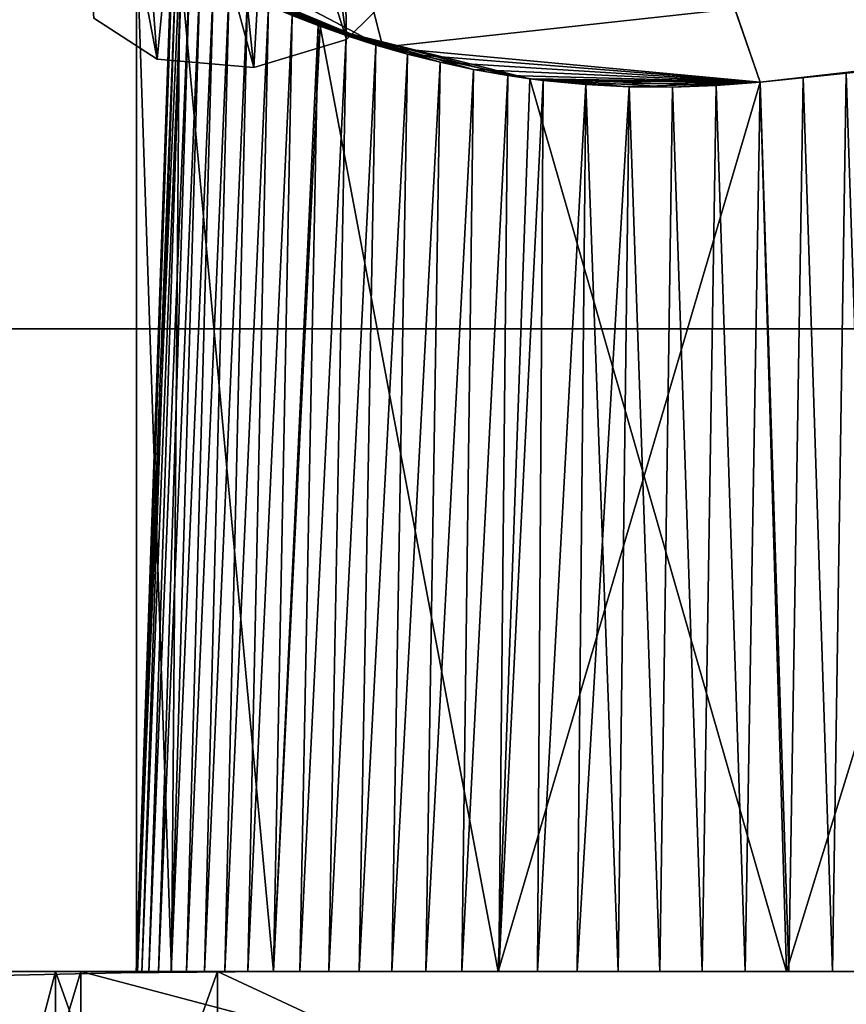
# Model space of a CAD drawing. Header units: millimetres. Extents: x -96 to 96, y -34 to 18.
# Tile 39 of 192: x -57.61 to -55.06, y -4.09 to -1.05. Entities that reach past the tile are written whole.
import ezdxf

# ---------------------------------------------------------------- set-up
doc = ezdxf.new("R2010")
doc.units = ezdxf.units.MM
doc.header["$LTSCALE"] = 65.185185
for name, color, linetype in [('2', 7, 'CONTINUOUS'), ('22', 7, 'CONTINUOUS'), ('24', 7, 'CONTINUOUS'), ('26', 7, 'CONTINUOUS'), ('27', 7, 'CONTINUOUS'), ('6', 7, 'CONTINUOUS'), ('740', 7, 'CONTINUOUS'), ('762', 7, 'CONTINUOUS'), ('793', 7, 'CONTINUOUS'), ('794', 7, 'CONTINUOUS'), ('795', 7, 'CONTINUOUS'), ('796', 7, 'CONTINUOUS'), ('797', 7, 'CONTINUOUS'), ('798', 7, 'CONTINUOUS'), ('799', 7, 'CONTINUOUS'), ('800', 7, 'CONTINUOUS'), ('823', 7, 'CONTINUOUS'), ('825', 7, 'CONTINUOUS'), ('827', 7, 'CONTINUOUS'), ('829', 7, 'CONTINUOUS'), ('830', 7, 'CONTINUOUS'), ('831', 7, 'CONTINUOUS'), ('832', 7, 'CONTINUOUS'), ('833', 7, 'CONTINUOUS'), ('918', 7, 'CONTINUOUS'), ('919', 7, 'CONTINUOUS'), ('925', 7, 'CONTINUOUS'), ('926', 7, 'CONTINUOUS')]:
    doc.layers.add(name, color=color, linetype=linetype)

msp = doc.modelspace()

# ---------------------------------------------------------------- linework, layer by layer
at = {"layer": '2', "color": 7, "linetype": 'Continuous'}
for points in [[(-3.6186, -27.5, 22.1466), (-74, 10.2026, 22.4756), (-74, -27.5, 22.1466), (-3.6186, -27.5, 22.1466)], [(-3.8118, -7.4278, 22.3217), (-74, 10.2026, 22.4756), (-3.6186, -27.5, 22.1466), (-3.8118, -7.4278, 22.3217)], [(-3.9737, 10.2026, 22.4756), (-74, 10.2026, 22.4756), (-3.8118, -7.4278, 22.3217), (-3.9737, 10.2026, 22.4756)]]:
    msp.add_3dface(points, dxfattribs=at)
at = {"layer": '22', "color": 7, "linetype": 'Continuous'}
for points in [[(72, -2, 20), (72, -27.5, 20.2225), (-72, -27.5, 20.2225), (72, -2, 20)], [(-72, -2, 20), (72, -2, 20), (-72, -27.5, 20.2225), (-72, -2, 20)]]:
    msp.add_3dface(points, dxfattribs=at)
at = {"layer": '24', "color": 7, "linetype": 'Continuous'}
for points in [[(-72, -2, -20), (-72, -27.5, -20.2225), (72, -27.5, -20.2225), (-72, -2, -20)], [(72, -2, -20), (-72, -2, -20), (72, -27.5, -20.2225), (72, -2, -20)]]:
    msp.add_3dface(points, dxfattribs=at)
at = {"layer": '26', "color": 7, "linetype": 'Continuous'}
for points in [[(71.4, -2, 19.4), (-71.4, -2, 19.4), (71.4, 13.6, 19.8085), (71.4, -2, 19.4)], [(71.4, 13.6, 19.8085), (-71.4, -2, 19.4), (-71.4, 13.6, 19.8085), (71.4, 13.6, 19.8085)]]:
    msp.add_3dface(points, dxfattribs=at)
at = {"layer": '27', "color": 7, "linetype": 'Continuous'}
for points in [[(-71.4, -2, -19.4), (71.4, -2, -19.4), (-71.4, 13.6, -19.8085), (-71.4, -2, -19.4)], [(-71.4, 13.6, -19.8085), (71.4, -2, -19.4), (71.4, 13.6, -19.8085), (-71.4, 13.6, -19.8085)]]:
    msp.add_3dface(points, dxfattribs=at)
at = {"layer": '6', "color": 7, "linetype": 'Continuous'}
for points in [[(-74, -27.5, -22.1466), (-3.9737, 10.2026, -22.4756), (-3.7894, -9.8053, -22.301), (-74, -27.5, -22.1466)], [(-74, 10.2026, -22.4756), (-3.9737, 10.2026, -22.4756), (-74, -27.5, -22.1466), (-74, 10.2026, -22.4756)]]:
    msp.add_3dface(points, dxfattribs=at)
at = {"layer": '740', "color": 7, "linetype": 'Continuous', "true_color": 0xe0f2ff}
for points in [[(-51.7315, -0.8624, -15.7241), (-55.3248, -1.2381, -15.7044), (-53.5251, -1.0499, -14.1991), (-51.7315, -0.8624, -15.7241)], [(-55.3248, -1.2381, 15.7044), (-51.7315, -0.8624, 15.7241), (-55.3248, -1.2381, 14.6378), (-55.3248, -1.2381, 15.7044)], [(-55.3248, -1.2381, 14.6378), (-51.7315, -0.8624, 15.7241), (-55.1923, -1.2242, 14.6537), (-55.3248, -1.2381, 14.6378)], [(-55.1923, -1.2242, 14.6537), (-51.7315, -0.8624, 15.7241), (-55.0589, -1.2103, 14.6614), (-55.1923, -1.2242, 14.6537)], [(-53.5251, -1.0499, -14.1991), (-55.3248, -1.2381, -15.7044), (-54.3667, -1.1379, -14.659), (-53.5251, -1.0499, -14.1991)], [(-55.3248, -1.2381, -10.2736), (-54.4, -1.1414, 10.4225), (-54.3667, -1.1379, -10.341), (-55.3248, -1.2381, -10.2736)], [(-55.3248, -1.2381, -15.7044), (-55.3248, -1.2381, -14.7264), (-54.3667, -1.1379, -14.659), (-55.3248, -1.2381, -15.7044)], [(-54.5288, -1.1548, 10.3896), (-54.4, -1.1414, 10.4225), (-55.3248, -1.2381, -10.2736), (-54.5288, -1.1548, 10.3896)], [(-54.6595, -1.1685, 10.3646), (-54.5288, -1.1548, 10.3896), (-55.3248, -1.2381, -10.2736), (-54.6595, -1.1685, 10.3646)], [(-54.7919, -1.1824, 10.3477), (-54.6595, -1.1685, 10.3646), (-55.3248, -1.2381, -10.2736), (-54.7919, -1.1824, 10.3477)], [(-54.9252, -1.1963, 10.3391), (-54.7919, -1.1824, 10.3477), (-55.3248, -1.2381, -10.2736), (-54.9252, -1.1963, 10.3391)], [(-55.0589, -1.2103, 10.3386), (-54.9252, -1.1963, 10.3391), (-55.3248, -1.2381, -10.2736), (-55.0589, -1.2103, 10.3386)], [(-55.1923, -1.2242, 10.3463), (-55.0589, -1.2103, 10.3386), (-55.3248, -1.2381, -10.2736), (-55.1923, -1.2242, 10.3463)], [(-55.3248, -1.2381, 10.3622), (-55.1923, -1.2242, 10.3463), (-55.3248, -1.2381, -10.2736), (-55.3248, -1.2381, 10.3622)]]:
    msp.add_3dface(points, dxfattribs=at)
at = {"layer": '762', "color": 7, "linetype": 'Continuous', "true_color": 0xe0f2ff}
for points in [[(-56.6826, -1.0661, -13.9938), (-57.525, -0.5855, -15.7386), (-57.116, -0.8643, -13.265), (-56.6826, -1.0661, -13.9938)], [(-56.4895, -1.1305, -15.7101), (-57.525, -0.5855, -15.7386), (-56.6826, -1.0661, -13.9938), (-56.4895, -1.1305, -15.7101)], [(-56.4895, -1.1305, 15.7101), (-57.0853, -0.8814, 12.9944), (-57.525, -0.5855, 15.7386), (-56.4895, -1.1305, 15.7101)], [(-56.6894, -1.0636, 11.1686), (-57.1159, -0.8643, -11.7349), (-56.7692, -1.0323, 11.2791), (-56.6894, -1.0636, 11.1686)], [(-56.6826, -1.0661, -11.0062), (-57.1159, -0.8643, -11.7349), (-56.6894, -1.0636, 11.1686), (-56.6826, -1.0661, -11.0062)], [(-57.0528, -0.8991, 13.118), (-57.0853, -0.8814, 12.9944), (-56.4895, -1.1305, 15.7101), (-57.0528, -0.8991, 13.118)], [(-57.0122, -0.9204, 13.2419), (-57.0528, -0.8991, 13.118), (-56.4895, -1.1305, 15.7101), (-57.0122, -0.9204, 13.2419)], [(-56.9635, -0.945, 13.3651), (-57.0122, -0.9204, 13.2419), (-56.4895, -1.1305, 15.7101), (-56.9635, -0.945, 13.3651)], [(-56.9067, -0.9722, 13.4867), (-56.9635, -0.945, 13.3651), (-56.4895, -1.1305, 15.7101), (-56.9067, -0.9722, 13.4867)], [(-56.8418, -1.0016, 13.6057), (-56.9067, -0.9722, 13.4867), (-56.4895, -1.1305, 15.7101), (-56.8418, -1.0016, 13.6057)], [(-56.7692, -1.0323, 13.7209), (-56.8418, -1.0016, 13.6057), (-56.4895, -1.1305, 15.7101), (-56.7692, -1.0323, 13.7209)], [(-56.6894, -1.0636, 13.8314), (-56.7692, -1.0323, 13.7209), (-56.4895, -1.1305, 15.7101), (-56.6894, -1.0636, 13.8314)], [(-56.6029, -1.0945, 11.0636), (-56.6826, -1.0661, -11.0062), (-56.6894, -1.0636, 11.1686), (-56.6029, -1.0945, 11.0636)], [(-56.6029, -1.0945, 13.9364), (-56.6894, -1.0636, 13.8314), (-56.4895, -1.1305, 15.7101), (-56.6029, -1.0945, 13.9364)], [(-56.1031, -1.2179, 10.6445), (-56.6826, -1.0661, -11.0062), (-56.2092, -1.1992, 10.7131), (-56.1031, -1.2179, 10.6445)], [(-56.0357, -1.2277, -10.5025), (-56.6826, -1.0661, -11.0062), (-56.1031, -1.2179, 10.6445), (-56.0357, -1.2277, -10.5025)], [(-56.2092, -1.1992, 10.7131), (-56.6826, -1.0661, -11.0062), (-56.3129, -1.1771, 10.7894), (-56.2092, -1.1992, 10.7131)], [(-56.5106, -1.1242, 10.965), (-56.6826, -1.0661, -11.0062), (-56.6029, -1.0945, 11.0636), (-56.5106, -1.1242, 10.965)], [(-56.4136, -1.152, 10.8734), (-56.6826, -1.0661, -11.0062), (-56.5106, -1.1242, 10.965), (-56.4136, -1.152, 10.8734)], [(-56.3129, -1.1771, 10.7894), (-56.6826, -1.0661, -11.0062), (-56.4136, -1.152, 10.8734), (-56.3129, -1.1771, 10.7894)], [(-56.0357, -1.2277, -14.4975), (-56.4895, -1.1305, -15.7101), (-56.6826, -1.0661, -13.9938), (-56.0357, -1.2277, -14.4975)], [(-56.5106, -1.1242, 14.035), (-56.6029, -1.0945, 13.9364), (-56.4895, -1.1305, 15.7101), (-56.5106, -1.1242, 14.035)], [(-56.4136, -1.152, 14.1266), (-56.5106, -1.1242, 14.035), (-56.4895, -1.1305, 15.7101), (-56.4136, -1.152, 14.1266)], [(-55.3248, -1.2381, 15.7044), (-56.4136, -1.152, 14.1266), (-56.4895, -1.1305, 15.7101), (-55.3248, -1.2381, 15.7044)], [(-55.3248, -1.2381, -14.7264), (-55.3248, -1.2381, -15.7044), (-56.4895, -1.1305, -15.7101), (-55.3248, -1.2381, -14.7264)], [(-55.3248, -1.2381, -14.7264), (-56.4895, -1.1305, -15.7101), (-56.0357, -1.2277, -14.4975), (-55.3248, -1.2381, -14.7264)], [(-56.4136, -1.152, 14.1266), (-55.3248, -1.2381, 15.7044), (-56.3129, -1.1771, 14.2106), (-56.4136, -1.152, 14.1266)], [(-56.3129, -1.1771, 14.2106), (-55.3248, -1.2381, 15.7044), (-56.2092, -1.1992, 14.2869), (-56.3129, -1.1771, 14.2106)], [(-56.2092, -1.1992, 14.2869), (-55.3248, -1.2381, 15.7044), (-56.1031, -1.2179, 14.3555), (-56.2092, -1.1992, 14.2869)], [(-55.9948, -1.2329, 10.5833), (-56.0357, -1.2277, -10.5025), (-56.1031, -1.2179, 10.6445), (-55.9948, -1.2329, 10.5833)], [(-56.1031, -1.2179, 14.3555), (-55.3248, -1.2381, 15.7044), (-55.9948, -1.2329, 14.4167), (-56.1031, -1.2179, 14.3555)], [(-55.8629, -1.2458, 10.5194), (-56.0357, -1.2277, -10.5025), (-55.9948, -1.2329, 10.5833), (-55.8629, -1.2458, 10.5194)], [(-55.7296, -1.2529, 10.4657), (-56.0357, -1.2277, -10.5025), (-55.8629, -1.2458, 10.5194), (-55.7296, -1.2529, 10.4657)], [(-55.5952, -1.254, 10.4218), (-56.0357, -1.2277, -10.5025), (-55.7296, -1.2529, 10.4657), (-55.5952, -1.254, 10.4218)], [(-55.4601, -1.2491, 10.3874), (-56.0357, -1.2277, -10.5025), (-55.5952, -1.254, 10.4218), (-55.4601, -1.2491, 10.3874)], [(-55.3248, -1.2381, 10.3622), (-56.0357, -1.2277, -10.5025), (-55.4601, -1.2491, 10.3874), (-55.3248, -1.2381, 10.3622)], [(-55.3248, -1.2381, 10.3622), (-55.3248, -1.2381, -10.2736), (-56.0357, -1.2277, -10.5025), (-55.3248, -1.2381, 10.3622)], [(-55.9948, -1.2329, 14.4167), (-55.3248, -1.2381, 15.7044), (-55.8629, -1.2458, 14.4806), (-55.9948, -1.2329, 14.4167)], [(-55.8629, -1.2458, 14.4806), (-55.3248, -1.2381, 15.7044), (-55.7296, -1.2529, 14.5343), (-55.8629, -1.2458, 14.4806)], [(-55.7296, -1.2529, 14.5343), (-55.3248, -1.2381, 15.7044), (-55.5952, -1.254, 14.5782), (-55.7296, -1.2529, 14.5343)], [(-55.5952, -1.254, 14.5782), (-55.3248, -1.2381, 15.7044), (-55.4601, -1.2491, 14.6126), (-55.5952, -1.254, 14.5782)], [(-55.3248, -1.2381, 15.7044), (-55.3248, -1.2381, 14.6378), (-55.4601, -1.2491, 14.6126), (-55.3248, -1.2381, 15.7044)]]:
    msp.add_3dface(points, dxfattribs=at)
at = {"layer": '793', "color": 7, "linetype": 'Continuous', "true_color": 0xe0f2ff}
for points in [[(-56.4895, -1.1305, 15.7101), (-57.525, -0.5855, 15.7386), (72.3, 13, 16.4506), (-56.4895, -1.1305, 15.7101)], [(-55.3248, -1.2381, 15.7044), (-56.4895, -1.1305, 15.7101), (72.3, 13, 16.4506), (-55.3248, -1.2381, 15.7044)], [(-51.7315, -0.8624, 15.7241), (-55.3248, -1.2381, 15.7044), (72.3, 13, 16.4506), (-51.7315, -0.8624, 15.7241)]]:
    msp.add_3dface(points, dxfattribs=at)
at = {"layer": '794', "color": 7, "linetype": 'Continuous', "true_color": 0xe0f2ff}
for points in [[(-51.7315, -0.8624, -15.7241), (-51.1822, -1.3077, -15.7008), (-59.8493, 11.9077, -16.3934), (-51.7315, -0.8624, -15.7241)], [(-59.6423, 11.208, -16.3567), (-55.3248, -1.2381, -15.7044), (-59.8493, 11.9077, -16.3934), (-59.6423, 11.208, -16.3567)], [(-55.3248, -1.2381, -15.7044), (-51.7315, -0.8624, -15.7241), (-59.8493, 11.9077, -16.3934), (-55.3248, -1.2381, -15.7044)], [(-51.1822, -1.3077, -15.7008), (-50.7369, -0.7584, -15.7296), (-59.8493, 11.9077, -16.3934), (-51.1822, -1.3077, -15.7008)], [(-59.6423, 11.208, -16.3567), (-57.525, -0.5855, -15.7386), (-56.4895, -1.1305, -15.7101), (-59.6423, 11.208, -16.3567)], [(-55.3248, -1.2381, -15.7044), (-59.6423, 11.208, -16.3567), (-56.4895, -1.1305, -15.7101), (-55.3248, -1.2381, -15.7044)]]:
    msp.add_3dface(points, dxfattribs=at)
at = {"layer": '795', "color": 7, "linetype": 'Continuous', "true_color": 0xe0f2ff}
for points in [[(-57.1416, -0.8495, 12.5), (-57.1381, -0.8516, 12.6241), (-57.2512, -3.9875, 12.5), (-57.1416, -0.8495, 12.5)], [(-57.2512, -3.9875, 12.5), (-57.1381, -0.8516, 12.6241), (-57.2468, -3.9874, 12.6405), (-57.2512, -3.9875, 12.5)], [(-57.1381, -0.8516, 12.6241), (-57.1277, -0.8576, 12.7477), (-57.2468, -3.9874, 12.6405), (-57.1381, -0.8516, 12.6241)], [(-57.2468, -3.9874, 12.6405), (-57.1277, -0.8576, 12.7477), (-57.2337, -3.9872, 12.7805), (-57.2468, -3.9874, 12.6405)], [(-57.1277, -0.8576, 12.7477), (-57.1102, -0.8675, 12.871), (-57.2337, -3.9872, 12.7805), (-57.1277, -0.8576, 12.7477)], [(-57.2337, -3.9872, 12.7805), (-57.1102, -0.8675, 12.871), (-57.2119, -3.9869, 12.9193), (-57.2337, -3.9872, 12.7805)], [(-57.1102, -0.8675, 12.871), (-57.0853, -0.8814, 12.9944), (-57.2119, -3.9869, 12.9193), (-57.1102, -0.8675, 12.871)], [(-57.2119, -3.9869, 12.9193), (-57.0853, -0.8814, 12.9944), (-57.1815, -3.9866, 13.0566), (-57.2119, -3.9869, 12.9193)], [(-57.0853, -0.8814, 12.9944), (-57.0528, -0.8991, 13.118), (-57.1815, -3.9866, 13.0566), (-57.0853, -0.8814, 12.9944)], [(-57.1815, -3.9866, 13.0566), (-57.0528, -0.8991, 13.118), (-57.1427, -3.9861, 13.1917), (-57.1815, -3.9866, 13.0566)], [(-57.0528, -0.8991, 13.118), (-57.0122, -0.9204, 13.2419), (-57.1427, -3.9861, 13.1917), (-57.0528, -0.8991, 13.118)], [(-57.1427, -3.9861, 13.1917), (-57.0122, -0.9204, 13.2419), (-57.0954, -3.9857, 13.3242), (-57.1427, -3.9861, 13.1917)], [(-57.0122, -0.9204, 13.2419), (-56.9635, -0.945, 13.3651), (-57.0954, -3.9857, 13.3242), (-57.0122, -0.9204, 13.2419)], [(-57.0954, -3.9857, 13.3242), (-56.9635, -0.945, 13.3651), (-57.0401, -3.9852, 13.4535), (-57.0954, -3.9857, 13.3242)], [(-56.9635, -0.945, 13.3651), (-56.9067, -0.9722, 13.4867), (-57.0401, -3.9852, 13.4535), (-56.9635, -0.945, 13.3651)], [(-57.0401, -3.9852, 13.4535), (-56.9067, -0.9722, 13.4867), (-56.9768, -3.9848, 13.579), (-57.0401, -3.9852, 13.4535)], [(-56.9067, -0.9722, 13.4867), (-56.8418, -1.0016, 13.6057), (-56.9768, -3.9848, 13.579), (-56.9067, -0.9722, 13.4867)], [(-56.9768, -3.9848, 13.579), (-56.8418, -1.0016, 13.6057), (-56.9058, -3.9846, 13.7005), (-56.9768, -3.9848, 13.579)], [(-56.8418, -1.0016, 13.6057), (-56.7692, -1.0323, 13.7209), (-56.9058, -3.9846, 13.7005), (-56.8418, -1.0016, 13.6057)], [(-56.9058, -3.9846, 13.7005), (-56.7692, -1.0323, 13.7209), (-56.8273, -3.9845, 13.8173), (-56.9058, -3.9846, 13.7005)], [(-56.7692, -1.0323, 13.7209), (-56.6894, -1.0636, 13.8314), (-56.8273, -3.9845, 13.8173), (-56.7692, -1.0323, 13.7209)], [(-56.8273, -3.9845, 13.8173), (-56.6894, -1.0636, 13.8314), (-56.7451, -3.9845, 13.925), (-56.8273, -3.9845, 13.8173)], [(-56.6894, -1.0636, 13.8314), (-56.6029, -1.0945, 13.9364), (-56.7451, -3.9845, 13.925), (-56.6894, -1.0636, 13.8314)], [(-56.7451, -3.9845, 13.925), (-56.6029, -1.0945, 13.9364), (-56.6565, -3.9845, 14.0275), (-56.7451, -3.9845, 13.925)], [(-56.6029, -1.0945, 13.9364), (-56.5106, -1.1242, 14.035), (-56.6565, -3.9845, 14.0275), (-56.6029, -1.0945, 13.9364)], [(-56.6565, -3.9845, 14.0275), (-56.5106, -1.1242, 14.035), (-56.562, -3.9845, 14.1245), (-56.6565, -3.9845, 14.0275)], [(-56.5106, -1.1242, 14.035), (-56.4136, -1.152, 14.1266), (-56.562, -3.9845, 14.1245), (-56.5106, -1.1242, 14.035)], [(-56.562, -3.9845, 14.1245), (-56.4136, -1.152, 14.1266), (-56.4618, -3.9845, 14.2157), (-56.562, -3.9845, 14.1245)], [(-56.4136, -1.152, 14.1266), (-56.3129, -1.1771, 14.2106), (-56.4618, -3.9845, 14.2157), (-56.4136, -1.152, 14.1266)], [(-56.4618, -3.9845, 14.2157), (-56.3129, -1.1771, 14.2106), (-56.3563, -3.9845, 14.3007), (-56.4618, -3.9845, 14.2157)], [(-56.3129, -1.1771, 14.2106), (-56.2092, -1.1992, 14.2869), (-56.3563, -3.9845, 14.3007), (-56.3129, -1.1771, 14.2106)], [(-56.3563, -3.9845, 14.3007), (-56.2092, -1.1992, 14.2869), (-56.2459, -3.9845, 14.3793), (-56.3563, -3.9845, 14.3007)], [(-56.2092, -1.1992, 14.2869), (-56.1031, -1.2179, 14.3555), (-56.2459, -3.9845, 14.3793), (-56.2092, -1.1992, 14.2869)], [(-55.1923, -1.2242, 14.6537), (-55.0589, -1.2103, 14.6614), (-55.1016, -3.9845, 14.7567), (-55.1923, -1.2242, 14.6537)], [(-55.1016, -3.9845, 14.7567), (-55.0589, -1.2103, 14.6614), (-54.9662, -3.9845, 14.7592), (-55.1016, -3.9845, 14.7567)], [(-56.2459, -3.9845, 14.3793), (-56.1031, -1.2179, 14.3555), (-56.131, -3.9845, 14.4511), (-56.2459, -3.9845, 14.3793)], [(-56.1031, -1.2179, 14.3555), (-55.9948, -1.2329, 14.4167), (-56.131, -3.9845, 14.4511), (-56.1031, -1.2179, 14.3555)], [(-56.131, -3.9845, 14.4511), (-55.9948, -1.2329, 14.4167), (-56.012, -3.9845, 14.5159), (-56.131, -3.9845, 14.4511)], [(-55.9948, -1.2329, 14.4167), (-55.8629, -1.2458, 14.4806), (-56.012, -3.9845, 14.5159), (-55.9948, -1.2329, 14.4167)], [(-56.012, -3.9845, 14.5159), (-55.8629, -1.2458, 14.4806), (-55.8893, -3.9845, 14.5734), (-56.012, -3.9845, 14.5159)], [(-55.8629, -1.2458, 14.4806), (-55.7296, -1.2529, 14.5343), (-55.8893, -3.9845, 14.5734), (-55.8629, -1.2458, 14.4806)], [(-55.4601, -1.2491, 14.6126), (-55.3248, -1.2381, 14.6378), (-55.3708, -3.9845, 14.7273), (-55.4601, -1.2491, 14.6126)], [(-55.3708, -3.9845, 14.7273), (-55.3248, -1.2381, 14.6378), (-55.2367, -3.9845, 14.746), (-55.3708, -3.9845, 14.7273)], [(-55.3248, -1.2381, 14.6378), (-55.1923, -1.2242, 14.6537), (-55.2367, -3.9845, 14.746), (-55.3248, -1.2381, 14.6378)], [(-55.2367, -3.9845, 14.746), (-55.1923, -1.2242, 14.6537), (-55.1016, -3.9845, 14.7567), (-55.2367, -3.9845, 14.746)], [(-55.8893, -3.9845, 14.5734), (-55.7296, -1.2529, 14.5343), (-55.7633, -3.9845, 14.6235), (-55.8893, -3.9845, 14.5734)], [(-55.7633, -3.9845, 14.6235), (-55.7296, -1.2529, 14.5343), (-55.6347, -3.9845, 14.6659), (-55.7633, -3.9845, 14.6235)], [(-55.7296, -1.2529, 14.5343), (-55.5952, -1.254, 14.5782), (-55.6347, -3.9845, 14.6659), (-55.7296, -1.2529, 14.5343)], [(-55.6347, -3.9845, 14.6659), (-55.5952, -1.254, 14.5782), (-55.5037, -3.9845, 14.7006), (-55.6347, -3.9845, 14.6659)], [(-55.5952, -1.254, 14.5782), (-55.4601, -1.2491, 14.6126), (-55.5037, -3.9845, 14.7006), (-55.5952, -1.254, 14.5782)], [(-55.5037, -3.9845, 14.7006), (-55.4601, -1.2491, 14.6126), (-55.3708, -3.9845, 14.7273), (-55.5037, -3.9845, 14.7006)]]:
    msp.add_3dface(points, dxfattribs=at)
at = {"layer": '796', "color": 7, "linetype": 'Continuous', "true_color": 0xe0f2ff}
for points in [[(-57.1416, -0.8495, 12.5), (-57.2512, -3.9875, 12.5), (-57.2468, -3.9874, 12.3595), (-57.1416, -0.8495, 12.5)], [(-57.1381, -0.8516, 12.3759), (-57.1416, -0.8495, 12.5), (-57.2468, -3.9874, 12.3595), (-57.1381, -0.8516, 12.3759)], [(-57.1277, -0.8576, 12.2523), (-57.1381, -0.8516, 12.3759), (-57.2468, -3.9874, 12.3595), (-57.1277, -0.8576, 12.2523)], [(-57.2337, -3.9872, 12.2195), (-57.1277, -0.8576, 12.2523), (-57.2468, -3.9874, 12.3595), (-57.2337, -3.9872, 12.2195)], [(-57.1102, -0.8675, 12.129), (-57.1277, -0.8576, 12.2523), (-57.2337, -3.9872, 12.2195), (-57.1102, -0.8675, 12.129)], [(-57.2119, -3.9869, 12.0807), (-57.1102, -0.8675, 12.129), (-57.2337, -3.9872, 12.2195), (-57.2119, -3.9869, 12.0807)], [(-57.0853, -0.8814, 12.0056), (-57.1102, -0.8675, 12.129), (-57.2119, -3.9869, 12.0807), (-57.0853, -0.8814, 12.0056)], [(-57.1815, -3.9866, 11.9434), (-57.0853, -0.8814, 12.0056), (-57.2119, -3.9869, 12.0807), (-57.1815, -3.9866, 11.9434)], [(-57.0528, -0.8991, 11.882), (-57.0853, -0.8814, 12.0056), (-57.1815, -3.9866, 11.9434), (-57.0528, -0.8991, 11.882)], [(-57.1427, -3.9861, 11.8083), (-57.0528, -0.8991, 11.882), (-57.1815, -3.9866, 11.9434), (-57.1427, -3.9861, 11.8083)], [(-57.0122, -0.9204, 11.7581), (-57.0528, -0.8991, 11.882), (-57.1427, -3.9861, 11.8083), (-57.0122, -0.9204, 11.7581)], [(-57.0954, -3.9857, 11.6758), (-57.0122, -0.9204, 11.7581), (-57.1427, -3.9861, 11.8083), (-57.0954, -3.9857, 11.6758)], [(-56.9635, -0.945, 11.6349), (-57.0122, -0.9204, 11.7581), (-57.0954, -3.9857, 11.6758), (-56.9635, -0.945, 11.6349)], [(-57.0401, -3.9852, 11.5465), (-56.9635, -0.945, 11.6349), (-57.0954, -3.9857, 11.6758), (-57.0401, -3.9852, 11.5465)], [(-56.9067, -0.9722, 11.5133), (-56.9635, -0.945, 11.6349), (-57.0401, -3.9852, 11.5465), (-56.9067, -0.9722, 11.5133)], [(-56.9768, -3.9848, 11.421), (-56.9067, -0.9722, 11.5133), (-57.0401, -3.9852, 11.5465), (-56.9768, -3.9848, 11.421)], [(-56.8418, -1.0016, 11.3943), (-56.9067, -0.9722, 11.5133), (-56.9768, -3.9848, 11.421), (-56.8418, -1.0016, 11.3943)], [(-56.9058, -3.9846, 11.2995), (-56.8418, -1.0016, 11.3943), (-56.9768, -3.9848, 11.421), (-56.9058, -3.9846, 11.2995)], [(-56.7692, -1.0323, 11.2791), (-56.8418, -1.0016, 11.3943), (-56.9058, -3.9846, 11.2995), (-56.7692, -1.0323, 11.2791)], [(-56.8273, -3.9845, 11.1827), (-56.7692, -1.0323, 11.2791), (-56.9058, -3.9846, 11.2995), (-56.8273, -3.9845, 11.1827)], [(-56.6894, -1.0636, 11.1686), (-56.7692, -1.0323, 11.2791), (-56.8273, -3.9845, 11.1827), (-56.6894, -1.0636, 11.1686)], [(-56.7451, -3.9845, 11.075), (-56.6894, -1.0636, 11.1686), (-56.8273, -3.9845, 11.1827), (-56.7451, -3.9845, 11.075)], [(-56.6029, -1.0945, 11.0636), (-56.6894, -1.0636, 11.1686), (-56.7451, -3.9845, 11.075), (-56.6029, -1.0945, 11.0636)], [(-56.6565, -3.9845, 10.9725), (-56.6029, -1.0945, 11.0636), (-56.7451, -3.9845, 11.075), (-56.6565, -3.9845, 10.9725)], [(-56.5106, -1.1242, 10.965), (-56.6029, -1.0945, 11.0636), (-56.6565, -3.9845, 10.9725), (-56.5106, -1.1242, 10.965)], [(-56.562, -3.9845, 10.8755), (-56.5106, -1.1242, 10.965), (-56.6565, -3.9845, 10.9725), (-56.562, -3.9845, 10.8755)], [(-56.4136, -1.152, 10.8734), (-56.5106, -1.1242, 10.965), (-56.562, -3.9845, 10.8755), (-56.4136, -1.152, 10.8734)], [(-56.4618, -3.9845, 10.7843), (-56.4136, -1.152, 10.8734), (-56.562, -3.9845, 10.8755), (-56.4618, -3.9845, 10.7843)], [(-56.3129, -1.1771, 10.7894), (-56.4136, -1.152, 10.8734), (-56.4618, -3.9845, 10.7843), (-56.3129, -1.1771, 10.7894)], [(-56.3563, -3.9845, 10.6993), (-56.3129, -1.1771, 10.7894), (-56.4618, -3.9845, 10.7843), (-56.3563, -3.9845, 10.6993)], [(-56.2092, -1.1992, 10.7131), (-56.3129, -1.1771, 10.7894), (-56.3563, -3.9845, 10.6993), (-56.2092, -1.1992, 10.7131)], [(-56.2459, -3.9845, 10.6207), (-56.2092, -1.1992, 10.7131), (-56.3563, -3.9845, 10.6993), (-56.2459, -3.9845, 10.6207)], [(-56.1031, -1.2179, 10.6445), (-56.2092, -1.1992, 10.7131), (-56.2459, -3.9845, 10.6207), (-56.1031, -1.2179, 10.6445)], [(-55.0589, -1.2103, 10.3386), (-55.1923, -1.2242, 10.3463), (-55.1016, -3.9845, 10.2433), (-55.0589, -1.2103, 10.3386)], [(-54.9662, -3.9845, 10.2408), (-55.0589, -1.2103, 10.3386), (-55.1016, -3.9845, 10.2433), (-54.9662, -3.9845, 10.2408)], [(-54.9252, -1.1963, 10.3391), (-55.0589, -1.2103, 10.3386), (-54.9662, -3.9845, 10.2408), (-54.9252, -1.1963, 10.3391)], [(-56.131, -3.9845, 10.5489), (-56.1031, -1.2179, 10.6445), (-56.2459, -3.9845, 10.6207), (-56.131, -3.9845, 10.5489)], [(-55.9948, -1.2329, 10.5833), (-56.1031, -1.2179, 10.6445), (-56.131, -3.9845, 10.5489), (-55.9948, -1.2329, 10.5833)], [(-56.012, -3.9845, 10.4841), (-55.9948, -1.2329, 10.5833), (-56.131, -3.9845, 10.5489), (-56.012, -3.9845, 10.4841)], [(-55.8629, -1.2458, 10.5194), (-55.9948, -1.2329, 10.5833), (-56.012, -3.9845, 10.4841), (-55.8629, -1.2458, 10.5194)], [(-55.8893, -3.9845, 10.4266), (-55.8629, -1.2458, 10.5194), (-56.012, -3.9845, 10.4841), (-55.8893, -3.9845, 10.4266)], [(-55.7633, -3.9845, 10.3765), (-55.8629, -1.2458, 10.5194), (-55.8893, -3.9845, 10.4266), (-55.7633, -3.9845, 10.3765)], [(-55.7296, -1.2529, 10.4657), (-55.8629, -1.2458, 10.5194), (-55.7633, -3.9845, 10.3765), (-55.7296, -1.2529, 10.4657)], [(-55.3248, -1.2381, 10.3622), (-55.4601, -1.2491, 10.3874), (-55.3708, -3.9845, 10.2727), (-55.3248, -1.2381, 10.3622)], [(-55.2367, -3.9845, 10.254), (-55.3248, -1.2381, 10.3622), (-55.3708, -3.9845, 10.2727), (-55.2367, -3.9845, 10.254)], [(-55.1923, -1.2242, 10.3463), (-55.3248, -1.2381, 10.3622), (-55.2367, -3.9845, 10.254), (-55.1923, -1.2242, 10.3463)], [(-55.1016, -3.9845, 10.2433), (-55.1923, -1.2242, 10.3463), (-55.2367, -3.9845, 10.254), (-55.1016, -3.9845, 10.2433)], [(-55.6347, -3.9845, 10.3341), (-55.7296, -1.2529, 10.4657), (-55.7633, -3.9845, 10.3765), (-55.6347, -3.9845, 10.3341)], [(-55.5952, -1.254, 10.4218), (-55.7296, -1.2529, 10.4657), (-55.6347, -3.9845, 10.3341), (-55.5952, -1.254, 10.4218)], [(-55.5037, -3.9845, 10.2994), (-55.5952, -1.254, 10.4218), (-55.6347, -3.9845, 10.3341), (-55.5037, -3.9845, 10.2994)], [(-55.4601, -1.2491, 10.3874), (-55.5952, -1.254, 10.4218), (-55.5037, -3.9845, 10.2994), (-55.4601, -1.2491, 10.3874)], [(-55.3708, -3.9845, 10.2727), (-55.4601, -1.2491, 10.3874), (-55.5037, -3.9845, 10.2994), (-55.3708, -3.9845, 10.2727)]]:
    msp.add_3dface(points, dxfattribs=at)
at = {"layer": '797', "color": 7, "linetype": 'Continuous', "true_color": 0xe0f2ff}
for points in [[(-57.1419, -3.9861, -13.1889), (-57.25, -0.7836, -12.5), (-57.25, -3.9874, -12.5), (-57.1419, -3.9861, -13.1889)], [(-57.116, -0.8643, -13.265), (-57.25, -0.7836, -12.5), (-57.1419, -3.9861, -13.1889), (-57.116, -0.8643, -13.265)], [(-56.8273, -3.9845, -13.8127), (-57.116, -0.8643, -13.265), (-57.1419, -3.9861, -13.1889), (-56.8273, -3.9845, -13.8127)], [(-56.6826, -1.0661, -13.9938), (-57.116, -0.8643, -13.265), (-56.8273, -3.9845, -13.8127), (-56.6826, -1.0661, -13.9938)], [(-56.1337, -3.9845, -14.4435), (-56.6826, -1.0661, -13.9938), (-56.8273, -3.9845, -13.8127), (-56.1337, -3.9845, -14.4435)], [(-56.0357, -1.2277, -14.4975), (-56.6826, -1.0661, -13.9938), (-56.1337, -3.9845, -14.4435), (-56.0357, -1.2277, -14.4975)], [(-54.3667, -1.1379, -14.659), (-55.3248, -1.2381, -14.7264), (-55.2432, -3.9845, -14.7368), (-54.3667, -1.1379, -14.659)], [(-54.3105, -3.9845, -14.6417), (-54.3667, -1.1379, -14.659), (-55.2432, -3.9845, -14.7368), (-54.3105, -3.9845, -14.6417)], [(-55.2432, -3.9845, -14.7368), (-56.0357, -1.2277, -14.4975), (-56.1337, -3.9845, -14.4435), (-55.2432, -3.9845, -14.7368)], [(-55.3248, -1.2381, -14.7264), (-56.0357, -1.2277, -14.4975), (-55.2432, -3.9845, -14.7368), (-55.3248, -1.2381, -14.7264)]]:
    msp.add_3dface(points, dxfattribs=at)
at = {"layer": '798', "color": 7, "linetype": 'Continuous', "true_color": 0xe0f2ff}
for points in [[(-57.25, -0.7836, -12.5), (-57.1159, -0.8643, -11.7349), (-57.25, -3.9874, -12.5), (-57.25, -0.7836, -12.5)], [(-57.25, -3.9874, -12.5), (-57.1159, -0.8643, -11.7349), (-57.142, -3.9861, -11.8111), (-57.25, -3.9874, -12.5)], [(-57.142, -3.9861, -11.8111), (-57.1159, -0.8643, -11.7349), (-56.8273, -3.9845, -11.1873), (-57.142, -3.9861, -11.8111)], [(-57.1159, -0.8643, -11.7349), (-56.6826, -1.0661, -11.0062), (-56.8273, -3.9845, -11.1873), (-57.1159, -0.8643, -11.7349)], [(-56.8273, -3.9845, -11.1873), (-56.6826, -1.0661, -11.0062), (-56.1337, -3.9845, -10.5565), (-56.8273, -3.9845, -11.1873)], [(-56.6826, -1.0661, -11.0062), (-56.0357, -1.2277, -10.5025), (-56.1337, -3.9845, -10.5565), (-56.6826, -1.0661, -11.0062)], [(-55.3248, -1.2381, -10.2736), (-54.3667, -1.1379, -10.341), (-55.2432, -3.9845, -10.2632), (-55.3248, -1.2381, -10.2736)], [(-55.2432, -3.9845, -10.2632), (-54.3667, -1.1379, -10.341), (-54.3105, -3.9845, -10.3583), (-55.2432, -3.9845, -10.2632)], [(-56.0357, -1.2277, -10.5025), (-55.3248, -1.2381, -10.2736), (-56.1337, -3.9845, -10.5565), (-56.0357, -1.2277, -10.5025)], [(-56.1337, -3.9845, -10.5565), (-55.3248, -1.2381, -10.2736), (-55.2432, -3.9845, -10.2632), (-56.1337, -3.9845, -10.5565)]]:
    msp.add_3dface(points, dxfattribs=at)
at = {"layer": '799', "color": 7, "linetype": 'Continuous', "true_color": 0xe0f2ff}
for points in [[(-53.2067, -3.9845, 13.8849), (19.6997, -3.9845, -18.7965), (-56.8273, -3.9845, 18.7965), (-53.2067, -3.9845, 13.8849)], [(-53.2929, -3.9845, 13.9894), (-53.2067, -3.9845, 13.8849), (-56.8273, -3.9845, 18.7965), (-53.2929, -3.9845, 13.9894)], [(-53.3852, -3.9845, 14.0885), (-53.2929, -3.9845, 13.9894), (-56.8273, -3.9845, 18.7965), (-53.3852, -3.9845, 14.0885)], [(-53.4832, -3.9845, 14.1819), (-53.3852, -3.9845, 14.0885), (-56.8273, -3.9845, 18.7965), (-53.4832, -3.9845, 14.1819)], [(-56.4618, -3.9845, 14.2157), (-56.3563, -3.9845, 14.3007), (-56.8273, -3.9845, 18.7965), (-56.4618, -3.9845, 14.2157)], [(-56.3563, -3.9845, 14.3007), (-56.2459, -3.9845, 14.3793), (-56.8273, -3.9845, 18.7965), (-56.3563, -3.9845, 14.3007)], [(-53.5868, -3.9845, 14.2693), (-53.4832, -3.9845, 14.1819), (-56.8273, -3.9845, 18.7965), (-53.5868, -3.9845, 14.2693)], [(-53.6953, -3.9845, 14.3503), (-53.5868, -3.9845, 14.2693), (-56.8273, -3.9845, 18.7965), (-53.6953, -3.9845, 14.3503)], [(-55.3708, -3.9845, 14.7273), (-55.2367, -3.9845, 14.746), (-56.8273, -3.9845, 18.7965), (-55.3708, -3.9845, 14.7273)], [(-55.5037, -3.9845, 14.7006), (-55.3708, -3.9845, 14.7273), (-56.8273, -3.9845, 18.7965), (-55.5037, -3.9845, 14.7006)], [(-55.6347, -3.9845, 14.6659), (-55.5037, -3.9845, 14.7006), (-56.8273, -3.9845, 18.7965), (-55.6347, -3.9845, 14.6659)], [(-55.7633, -3.9845, 14.6235), (-55.6347, -3.9845, 14.6659), (-56.8273, -3.9845, 18.7965), (-55.7633, -3.9845, 14.6235)], [(-55.8893, -3.9845, 14.5734), (-55.7633, -3.9845, 14.6235), (-56.8273, -3.9845, 18.7965), (-55.8893, -3.9845, 14.5734)], [(-56.012, -3.9845, 14.5159), (-55.8893, -3.9845, 14.5734), (-56.8273, -3.9845, 18.7965), (-56.012, -3.9845, 14.5159)], [(-56.131, -3.9845, 14.4511), (-56.012, -3.9845, 14.5159), (-56.8273, -3.9845, 18.7965), (-56.131, -3.9845, 14.4511)], [(-56.2459, -3.9845, 14.3793), (-56.131, -3.9845, 14.4511), (-56.8273, -3.9845, 18.7965), (-56.2459, -3.9845, 14.3793)], [(-56.7451, -3.9845, 13.925), (-56.6565, -3.9845, 14.0275), (-56.8273, -3.9845, 18.7965), (-56.7451, -3.9845, 13.925)], [(-56.6565, -3.9845, 14.0275), (-56.562, -3.9845, 14.1245), (-56.8273, -3.9845, 18.7965), (-56.6565, -3.9845, 14.0275)], [(-56.562, -3.9845, 14.1245), (-56.4618, -3.9845, 14.2157), (-56.8273, -3.9845, 18.7965), (-56.562, -3.9845, 14.1245)], [(-56.8273, -3.9845, 18.7965), (19.6997, -3.9845, -18.7965), (19.6997, -3.9845, 18.7965), (-56.8273, -3.9845, 18.7965)], [(-55.2367, -3.9845, 14.746), (-55.1016, -3.9845, 14.7567), (-56.8273, -3.9845, 18.7965), (-55.2367, -3.9845, 14.746)], [(-56.8273, -3.9845, 13.8173), (-56.7451, -3.9845, 13.925), (-56.8273, -3.9845, 18.7965), (-56.8273, -3.9845, 13.8173)], [(-53.8086, -3.9845, 14.4247), (-53.6953, -3.9845, 14.3503), (-56.8273, -3.9845, 18.7965), (-53.8086, -3.9845, 14.4247)], [(-53.9261, -3.9845, 14.4922), (-53.8086, -3.9845, 14.4247), (-56.8273, -3.9845, 18.7965), (-53.9261, -3.9845, 14.4922)], [(-54.0475, -3.9845, 14.5525), (-53.9261, -3.9845, 14.4922), (-56.8273, -3.9845, 18.7965), (-54.0475, -3.9845, 14.5525)], [(-54.1722, -3.9845, 14.6054), (-54.0475, -3.9845, 14.5525), (-56.8273, -3.9845, 18.7965), (-54.1722, -3.9845, 14.6054)], [(-54.2999, -3.9845, 14.6508), (-54.1722, -3.9845, 14.6054), (-56.8273, -3.9845, 18.7965), (-54.2999, -3.9845, 14.6508)], [(-54.43, -3.9845, 14.6884), (-54.2999, -3.9845, 14.6508), (-56.8273, -3.9845, 18.7965), (-54.43, -3.9845, 14.6884)], [(-54.5623, -3.9845, 14.7181), (-54.43, -3.9845, 14.6884), (-56.8273, -3.9845, 18.7965), (-54.5623, -3.9845, 14.7181)], [(-54.696, -3.9845, 14.7399), (-54.5623, -3.9845, 14.7181), (-56.8273, -3.9845, 18.7965), (-54.696, -3.9845, 14.7399)], [(-54.8309, -3.9845, 14.7536), (-54.696, -3.9845, 14.7399), (-56.8273, -3.9845, 18.7965), (-54.8309, -3.9845, 14.7536)], [(-54.9662, -3.9845, 14.7592), (-54.8309, -3.9845, 14.7536), (-56.8273, -3.9845, 18.7965), (-54.9662, -3.9845, 14.7592)], [(-55.1016, -3.9845, 14.7567), (-54.9662, -3.9845, 14.7592), (-56.8273, -3.9845, 18.7965), (-55.1016, -3.9845, 14.7567)], [(-56.1337, -3.9845, -14.4435), (-56.8273, -3.9845, -13.8127), (-56.8273, -3.9845, -18.7965), (-56.1337, -3.9845, -14.4435)], [(19.6997, -3.9845, -18.7965), (-55.2432, -3.9845, -14.7368), (-56.8273, -3.9845, -18.7965), (19.6997, -3.9845, -18.7965)], [(-55.2432, -3.9845, -14.7368), (-56.1337, -3.9845, -14.4435), (-56.8273, -3.9845, -18.7965), (-55.2432, -3.9845, -14.7368)], [(-56.8273, -3.9845, 11.1827), (-56.8273, -3.9845, -11.1873), (-56.1337, -3.9845, -10.5565), (-56.8273, -3.9845, 11.1827)], [(-56.7451, -3.9845, 11.075), (-56.8273, -3.9845, 11.1827), (-56.1337, -3.9845, -10.5565), (-56.7451, -3.9845, 11.075)], [(-56.6565, -3.9845, 10.9725), (-56.7451, -3.9845, 11.075), (-56.1337, -3.9845, -10.5565), (-56.6565, -3.9845, 10.9725)], [(-56.562, -3.9845, 10.8755), (-56.6565, -3.9845, 10.9725), (-56.1337, -3.9845, -10.5565), (-56.562, -3.9845, 10.8755)], [(-56.4618, -3.9845, 10.7843), (-56.562, -3.9845, 10.8755), (-56.1337, -3.9845, -10.5565), (-56.4618, -3.9845, 10.7843)], [(-56.3563, -3.9845, 10.6993), (-56.4618, -3.9845, 10.7843), (-56.1337, -3.9845, -10.5565), (-56.3563, -3.9845, 10.6993)], [(-56.2459, -3.9845, 10.6207), (-56.3563, -3.9845, 10.6993), (-56.1337, -3.9845, -10.5565), (-56.2459, -3.9845, 10.6207)], [(-56.131, -3.9845, 10.5489), (-56.2459, -3.9845, 10.6207), (-56.1337, -3.9845, -10.5565), (-56.131, -3.9845, 10.5489)], [(-56.131, -3.9845, 10.5489), (-56.1337, -3.9845, -10.5565), (-55.2432, -3.9845, -10.2632), (-56.131, -3.9845, 10.5489)], [(-56.012, -3.9845, 10.4841), (-56.131, -3.9845, 10.5489), (-55.2432, -3.9845, -10.2632), (-56.012, -3.9845, 10.4841)], [(-55.8893, -3.9845, 10.4266), (-56.012, -3.9845, 10.4841), (-55.2432, -3.9845, -10.2632), (-55.8893, -3.9845, 10.4266)], [(-55.7633, -3.9845, 10.3765), (-55.8893, -3.9845, 10.4266), (-55.2432, -3.9845, -10.2632), (-55.7633, -3.9845, 10.3765)], [(-55.6347, -3.9845, 10.3341), (-55.7633, -3.9845, 10.3765), (-55.2432, -3.9845, -10.2632), (-55.6347, -3.9845, 10.3341)], [(-55.5037, -3.9845, 10.2994), (-55.6347, -3.9845, 10.3341), (-55.2432, -3.9845, -10.2632), (-55.5037, -3.9845, 10.2994)], [(-55.3708, -3.9845, 10.2727), (-55.5037, -3.9845, 10.2994), (-55.2432, -3.9845, -10.2632), (-55.3708, -3.9845, 10.2727)], [(-55.2367, -3.9845, 10.254), (-55.3708, -3.9845, 10.2727), (-55.2432, -3.9845, -10.2632), (-55.2367, -3.9845, 10.254)], [(-55.2367, -3.9845, 10.254), (-55.2432, -3.9845, -10.2632), (-54.3105, -3.9845, -10.3583), (-55.2367, -3.9845, 10.254)], [(-54.3105, -3.9845, -14.6417), (-55.2432, -3.9845, -14.7368), (19.6997, -3.9845, -18.7965), (-54.3105, -3.9845, -14.6417)], [(-55.1016, -3.9845, 10.2433), (-55.2367, -3.9845, 10.254), (-54.3105, -3.9845, -10.3583), (-55.1016, -3.9845, 10.2433)], [(-54.9662, -3.9845, 10.2408), (-55.1016, -3.9845, 10.2433), (-54.3105, -3.9845, -10.3583), (-54.9662, -3.9845, 10.2408)]]:
    msp.add_3dface(points, dxfattribs=at)
at = {"layer": '800', "color": 7, "linetype": 'Continuous', "true_color": 0xe0f2ff}
for points in [[(-57.769, -3.9992, 18.7967), (-57.769, -3.9992, -18.7967), (-57.2982, -3.9882, -18.7965), (-57.769, -3.9992, 18.7967)], [(-57.769, -3.9992, 18.7967), (-57.2982, -3.9882, -18.7965), (-57.2982, -3.9882, 18.7965), (-57.769, -3.9992, 18.7967)], [(-56.9058, -3.9846, 13.7005), (-56.8273, -3.9845, 13.8173), (-57.2982, -3.9882, 18.7965), (-56.9058, -3.9846, 13.7005)], [(-56.8273, -3.9845, 13.8173), (-56.8273, -3.9845, 18.7965), (-57.2982, -3.9882, 18.7965), (-56.8273, -3.9845, 13.8173)], [(-56.8273, -3.9845, -18.7965), (-57.25, -3.9874, -12.5), (-57.2982, -3.9882, -18.7965), (-56.8273, -3.9845, -18.7965)], [(-56.9768, -3.9848, 13.579), (-56.9058, -3.9846, 13.7005), (-57.2982, -3.9882, 18.7965), (-56.9768, -3.9848, 13.579)], [(-57.0401, -3.9852, 13.4535), (-56.9768, -3.9848, 13.579), (-57.2982, -3.9882, 18.7965), (-57.0401, -3.9852, 13.4535)], [(-57.0954, -3.9857, 13.3242), (-57.0401, -3.9852, 13.4535), (-57.2982, -3.9882, 18.7965), (-57.0954, -3.9857, 13.3242)], [(-57.1427, -3.9861, 13.1917), (-57.0954, -3.9857, 13.3242), (-57.2982, -3.9882, 18.7965), (-57.1427, -3.9861, 13.1917)], [(-57.1815, -3.9866, 13.0566), (-57.1427, -3.9861, 13.1917), (-57.2982, -3.9882, 18.7965), (-57.1815, -3.9866, 13.0566)], [(-57.2119, -3.9869, 12.9193), (-57.1815, -3.9866, 13.0566), (-57.2982, -3.9882, 18.7965), (-57.2119, -3.9869, 12.9193)], [(-57.2337, -3.9872, 12.7805), (-57.2119, -3.9869, 12.9193), (-57.2982, -3.9882, 18.7965), (-57.2337, -3.9872, 12.7805)], [(-57.2468, -3.9874, 12.6405), (-57.2337, -3.9872, 12.7805), (-57.2982, -3.9882, 18.7965), (-57.2468, -3.9874, 12.6405)], [(-57.2982, -3.9882, -18.7965), (-57.25, -3.9874, -12.5), (-57.2982, -3.9882, 18.7965), (-57.2982, -3.9882, -18.7965)], [(-57.2512, -3.9875, 12.5), (-57.2468, -3.9874, 12.6405), (-57.2982, -3.9882, 18.7965), (-57.2512, -3.9875, 12.5)], [(-57.25, -3.9874, -12.5), (-57.2512, -3.9875, 12.5), (-57.2982, -3.9882, 18.7965), (-57.25, -3.9874, -12.5)], [(-57.2468, -3.9874, 12.3595), (-57.2512, -3.9875, 12.5), (-57.25, -3.9874, -12.5), (-57.2468, -3.9874, 12.3595)], [(-57.1419, -3.9861, -13.1889), (-57.25, -3.9874, -12.5), (-56.8273, -3.9845, -18.7965), (-57.1419, -3.9861, -13.1889)], [(-57.2468, -3.9874, 12.3595), (-57.25, -3.9874, -12.5), (-57.142, -3.9861, -11.8111), (-57.2468, -3.9874, 12.3595)], [(-57.2337, -3.9872, 12.2195), (-57.2468, -3.9874, 12.3595), (-57.142, -3.9861, -11.8111), (-57.2337, -3.9872, 12.2195)], [(-57.2119, -3.9869, 12.0807), (-57.2337, -3.9872, 12.2195), (-57.142, -3.9861, -11.8111), (-57.2119, -3.9869, 12.0807)], [(-57.1815, -3.9866, 11.9434), (-57.2119, -3.9869, 12.0807), (-57.142, -3.9861, -11.8111), (-57.1815, -3.9866, 11.9434)], [(-57.1427, -3.9861, 11.8083), (-57.1815, -3.9866, 11.9434), (-57.142, -3.9861, -11.8111), (-57.1427, -3.9861, 11.8083)], [(-57.0954, -3.9857, 11.6758), (-57.1427, -3.9861, 11.8083), (-57.142, -3.9861, -11.8111), (-57.0954, -3.9857, 11.6758)], [(-57.0954, -3.9857, 11.6758), (-57.142, -3.9861, -11.8111), (-56.8273, -3.9845, -11.1873), (-57.0954, -3.9857, 11.6758)], [(-56.8273, -3.9845, -13.8127), (-57.1419, -3.9861, -13.1889), (-56.8273, -3.9845, -18.7965), (-56.8273, -3.9845, -13.8127)], [(-57.0401, -3.9852, 11.5465), (-57.0954, -3.9857, 11.6758), (-56.8273, -3.9845, -11.1873), (-57.0401, -3.9852, 11.5465)], [(-56.9768, -3.9848, 11.421), (-57.0401, -3.9852, 11.5465), (-56.8273, -3.9845, -11.1873), (-56.9768, -3.9848, 11.421)], [(-56.9058, -3.9846, 11.2995), (-56.9768, -3.9848, 11.421), (-56.8273, -3.9845, -11.1873), (-56.9058, -3.9846, 11.2995)], [(-56.8273, -3.9845, 11.1827), (-56.9058, -3.9846, 11.2995), (-56.8273, -3.9845, -11.1873), (-56.8273, -3.9845, 11.1827)]]:
    msp.add_3dface(points, dxfattribs=at)
at = {"layer": '823', "color": 252, "linetype": 'Continuous', "true_color": 0x828c8c}
for points in [[(-57.4211, -3.9845, 5.0188), (-52.1336, -5.3845, 7.4737), (-52.1581, -3.9845, 7.4623), (-57.4211, -3.9845, 5.0188)], [(-57.4211, -5.3845, 5.0188), (-52.1336, -5.3845, 7.4737), (-57.4211, -3.9845, 5.0188), (-57.4211, -5.3845, 5.0188)]]:
    msp.add_3dface(points, dxfattribs=at)
at = {"layer": '825', "color": 252, "linetype": 'Continuous', "true_color": 0x828c8c}
for points in [[(-54, -5.3845, 2.1), (-57, -5.3845, 2.1), (-54, -3.9845, 2.1), (-54, -5.3845, 2.1)], [(-54, -3.9845, 2.1), (-57, -5.3845, 2.1), (-57, -3.9845, 2.1), (-54, -3.9845, 2.1)]]:
    msp.add_3dface(points, dxfattribs=at)
at = {"layer": '827', "color": 252, "linetype": 'Continuous', "true_color": 0x828c8c}
for points in [[(-57, -5.3845, -2.1), (-54, -5.3845, -2.1), (-57, -3.9845, -2.1), (-57, -5.3845, -2.1)], [(-54, -5.3845, -2.1), (-54, -3.9845, -2.1), (-57, -3.9845, -2.1), (-54, -5.3845, -2.1)]]:
    msp.add_3dface(points, dxfattribs=at)
at = {"layer": '829', "color": 252, "linetype": 'Continuous', "true_color": 0x828c8c}
for points in [[(-52.1581, -3.9845, -7.4623), (-57.4211, -5.3845, -5.0188), (-57.4211, -3.9845, -5.0188), (-52.1581, -3.9845, -7.4623)], [(-52.1336, -5.3845, -7.4737), (-57.4211, -5.3845, -5.0188), (-52.1581, -3.9845, -7.4623), (-52.1336, -5.3845, -7.4737)]]:
    msp.add_3dface(points, dxfattribs=at)
at = {"layer": '830', "color": 252, "linetype": 'Continuous', "true_color": 0x828c8c}
for points in [[(-57.866, -3.9845, 2.6), (-57.5, -3.9845, 2.234), (-57.866, -5.3845, 2.6), (-57.866, -3.9845, 2.6)], [(-57.866, -5.3845, 2.6), (-57.5, -3.9845, 2.234), (-57.5, -5.3845, 2.234), (-57.866, -5.3845, 2.6)], [(-57.5, -3.9845, 2.234), (-57, -3.9845, 2.1), (-57.5, -5.3845, 2.234), (-57.5, -3.9845, 2.234)], [(-57, -3.9845, 2.1), (-57, -5.3845, 2.1), (-57.5, -5.3845, 2.234), (-57, -3.9845, 2.1)]]:
    msp.add_3dface(points, dxfattribs=at)
at = {"layer": '831', "color": 252, "linetype": 'Continuous', "true_color": 0x828c8c}
for points in [[(-57.4211, -5.3845, 5.0188), (-57.4211, -3.9845, 5.0188), (-57.8429, -3.9845, 4.6498), (-57.4211, -5.3845, 5.0188)], [(-57.4211, -5.3845, 5.0188), (-57.8429, -3.9845, 4.6498), (-57.8429, -5.3845, 4.6498), (-57.4211, -5.3845, 5.0188)]]:
    msp.add_3dface(points, dxfattribs=at)
at = {"layer": '832', "color": 252, "linetype": 'Continuous', "true_color": 0x828c8c}
for points in [[(-57.5, -3.9845, -2.234), (-57.866, -3.9845, -2.6), (-57.5, -5.3845, -2.234), (-57.5, -3.9845, -2.234)], [(-57.5, -5.3845, -2.234), (-57.866, -3.9845, -2.6), (-57.866, -5.3845, -2.6), (-57.5, -5.3845, -2.234)], [(-57, -5.3845, -2.1), (-57, -3.9845, -2.1), (-57.5, -3.9845, -2.234), (-57, -5.3845, -2.1)], [(-57, -5.3845, -2.1), (-57.5, -3.9845, -2.234), (-57.5, -5.3845, -2.234), (-57, -5.3845, -2.1)]]:
    msp.add_3dface(points, dxfattribs=at)
at = {"layer": '833', "color": 252, "linetype": 'Continuous', "true_color": 0x828c8c}
for points in [[(-57.8429, -3.9845, -4.6498), (-57.4211, -3.9845, -5.0188), (-57.8429, -5.3845, -4.6498), (-57.8429, -3.9845, -4.6498)], [(-57.4211, -3.9845, -5.0188), (-57.4211, -5.3845, -5.0188), (-57.8429, -5.3845, -4.6498), (-57.4211, -3.9845, -5.0188)]]:
    msp.add_3dface(points, dxfattribs=at)
at = {"layer": '918', "color": 254, "linetype": 'Continuous', "true_color": 0xe5eaed}
for points in [[(-56.634, 0.5424, 3.7474), (-56.8006, 0.3764, 3.8553), (-56.6014, -1.1068, 2.328), (-56.634, 0.5424, 3.7474)], [(-56.436, -0.9424, 2.1253), (-56.634, 0.5424, 3.7474), (-56.6014, -1.1068, 2.328), (-56.436, -0.9424, 2.1253)], [(-56.8006, 0.3764, 3.8553), (-57.0436, 0.2966, 3.8948), (-56.6014, -1.1068, 2.328), (-56.8006, 0.3764, 3.8553)], [(-57.0436, 0.2966, 3.8948), (-56.8879, -1.1929, 2.4055), (-56.6014, -1.1068, 2.328), (-57.0436, 0.2966, 3.8948)]]:
    msp.add_3dface(points, dxfattribs=at)
at = {"layer": '919', "color": 254, "linetype": 'Continuous', "true_color": 0xe5eaed}
for points in [[(-57.2979, 0.3244, 3.8553), (-57.4953, 0.4524, 3.7474), (-57.186, -1.1679, 2.328), (-57.2979, 0.3244, 3.8553)], [(-57.186, -1.1679, 2.328), (-57.4953, 0.4524, 3.7474), (-57.3819, -1.0413, 2.1253), (-57.186, -1.1679, 2.328)], [(-56.8879, -1.1929, 2.4055), (-57.2979, 0.3244, 3.8553), (-57.186, -1.1679, 2.328), (-56.8879, -1.1929, 2.4055)], [(-56.8879, -1.1929, 2.4055), (-57.0436, 0.2966, 3.8948), (-57.2979, 0.3244, 3.8553), (-56.8879, -1.1929, 2.4055)]]:
    msp.add_3dface(points, dxfattribs=at)
at = {"layer": '925', "color": 1, "linetype": 'Continuous'}
for points in [[(-56.634, 0.5424, -3.7474), (-56.6014, -1.1068, -2.328), (-56.8006, 0.3764, -3.8553), (-56.634, 0.5424, -3.7474)], [(-56.436, -0.9424, -2.1253), (-56.6014, -1.1068, -2.328), (-56.634, 0.5424, -3.7474), (-56.436, -0.9424, -2.1253)], [(-56.8006, 0.3764, -3.8553), (-56.8879, -1.1929, -2.4055), (-57.0436, 0.2966, -3.8948), (-56.8006, 0.3764, -3.8553)], [(-56.6014, -1.1068, -2.328), (-56.8879, -1.1929, -2.4055), (-56.8006, 0.3764, -3.8553), (-56.6014, -1.1068, -2.328)]]:
    msp.add_3dface(points, dxfattribs=at)
at = {"layer": '926', "color": 1, "linetype": 'Continuous'}
for points in [[(-57.2979, 0.3244, -3.8553), (-57.186, -1.1679, -2.328), (-57.4953, 0.4524, -3.7474), (-57.2979, 0.3244, -3.8553)], [(-57.186, -1.1679, -2.328), (-57.3819, -1.0413, -2.1253), (-57.4953, 0.4524, -3.7474), (-57.186, -1.1679, -2.328)], [(-57.0436, 0.2966, -3.8948), (-57.186, -1.1679, -2.328), (-57.2979, 0.3244, -3.8553), (-57.0436, 0.2966, -3.8948)], [(-57.0436, 0.2966, -3.8948), (-56.8879, -1.1929, -2.4055), (-57.186, -1.1679, -2.328), (-57.0436, 0.2966, -3.8948)]]:
    msp.add_3dface(points, dxfattribs=at)

doc.saveas('drawing.dxf')
